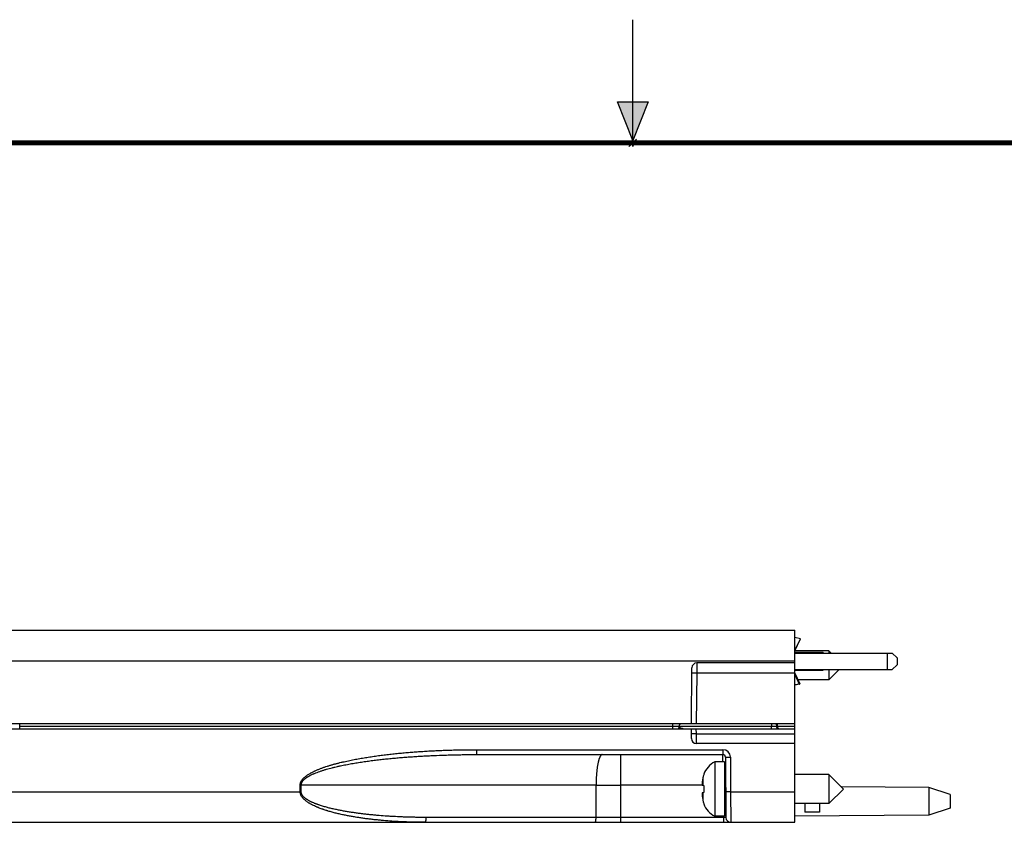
# Model space of a CAD drawing. Header units: inches. Extents: x 0 to 22, y 0 to 17.
# Tile 38 of 56: x 8.5 to 12.5, y 13.7 to 17. Entities that reach past the tile are written whole.
import ezdxf

# ---------------------------------------------------------------- set-up
doc = ezdxf.new("R2010")
doc.units = ezdxf.units.IN
doc.header["$LTSCALE"] = 1.21
doc.header["$MEASUREMENT"] = 0
doc.layers.get('0').update_dxf_attribs({"linetype": 'CONTINUOUS'})

msp = doc.modelspace()

# ---------------------------------------------------------------- hatches: boundary and pattern name
at = {"linetype": 'CONTINUOUS'}
msp.add_hatch(color=2, dxfattribs=at).paths.add_polyline_path([(11, 16.51), (10.9375, 16.6663), (11.0625, 16.6663)])

# ---------------------------------------------------------------- linework, layer by layer
at = {"color": 2, "linetype": 'CONTINUOUS'}
for p, q in [((11, 16.485), (11, 17)), ((11, 16.51), (10.9375, 16.6663)), ((10.9375, 16.6663), (11.0625, 16.6663)), ((11.0625, 16.6663), (11, 16.51)), ((11.015, 16.515), (10.985, 16.485)), ((10.985, 16.485), (11, 16.515)), ((11, 16.485), (11.015, 16.515))]:
    msp.add_line(p, q, dxfattribs=at)
at = {"color": 7, "linetype": 'CONTINUOUS'}
for p, q in [((7.6804, 14.5218), (11.6573, 14.5218)), ((11.6573, 13.7418), (11.6573, 14.5218)), ((11.6795, 14.4871), (11.6573, 14.4919)), ((11.6573, 14.4381), (11.6798, 14.4864)), ((11.7955, 14.4379), (11.6573, 14.4379)), ((11.7723, 14.4308), (11.6573, 14.4308)), ((11.6573, 14.4288), (12.0526, 14.4288)), ((11.7723, 14.4308), (11.7723, 14.4288)), ((11.8046, 14.4288), (11.7955, 14.4379)), ((11.7955, 14.4379), (11.7955, 14.4288)), ((12.0526, 14.4288), (12.0723, 14.4091)), ((11.6573, 14.3888), (11.2593, 14.3888)), ((12.0723, 14.4091), (12.0723, 14.3815)), ((11.2373, 14.1418), (11.2393, 14.369)), ((11.6573, 14.3618), (12.0526, 14.3618)), ((11.6573, 14.3598), (11.7723, 14.3598)), ((11.6573, 14.3475), (11.6768, 14.3037)), ((11.7723, 14.3598), (11.7723, 14.3618)), ((11.8376, 14.3618), (11.7955, 14.3198)), ((11.7955, 14.3618), (11.7955, 14.3198)), ((12.0723, 14.3815), (12.0526, 14.3618)), ((11.6573, 14.3426), (11.675, 14.3029)), ((11.7955, 14.3198), (11.6697, 14.3198)), ((11.6746, 14.3031), (11.6573, 14.2997)), ((11.6765, 14.303), (11.6573, 14.2992)), ((11.6748, 14.303), (11.6746, 14.3031)), ((11.675, 14.3029), (11.6748, 14.303)), ((11.675, 14.3029), (11.6768, 14.3037)), ((11.6753, 14.3031), (11.6765, 14.303)), ((11.6573, 14.1418), (7.6573, 14.1418)), ((7.6573, 14.1218), (11.6573, 14.1218)), ((11.1869, 14.1218), (11.1871, 14.132)), ((11.2376, 14.0817), (11.2373, 14.1218)), ((11.582, 14.1418), (11.5822, 14.1317)), ((11.6573, 14.0618), (11.2576, 14.0618)), ((10.3651, 14.0168), (11.3654, 14.0168)), ((11.3754, 14.0069), (11.3775, 13.7617)), ((11.3723, 13.9871), (11.3319, 13.9871)), ((11.3319, 13.9871), (11.3319, 13.7666)), ((11.3723, 13.9871), (11.3723, 13.7666)), ((11.2876, 13.9369), (11.2876, 13.9351)), ((11.7955, 13.9359), (11.6573, 13.9359)), ((11.8546, 13.8768), (11.7955, 13.9359)), ((11.7955, 13.9359), (11.7955, 13.8178)), ((11.2811, 13.8921), (11.2876, 13.8913)), ((11.2876, 13.8913), (11.2876, 13.8623)), ((11.8546, 13.8768), (11.7955, 13.8178)), ((12.2012, 13.8828), (11.846, 13.8854)), ((12.2873, 13.8548), (12.2012, 13.8828)), ((12.2012, 13.8828), (12.2012, 13.7708)), ((11.2876, 13.8623), (11.2811, 13.8615)), ((11.3769, 13.8375), (11.3762, 13.8375)), ((12.2873, 13.8548), (12.2873, 13.7988)), ((11.2876, 13.8185), (11.2876, 13.8168)), ((11.7955, 13.8178), (11.6573, 13.8178)), ((11.6973, 13.8178), (11.6973, 13.7825)), ((11.7573, 13.8178), (11.7573, 13.7831)), ((12.2873, 13.7988), (12.2012, 13.7708)), ((11.3723, 13.7666), (11.3319, 13.7666)), ((12.2012, 13.7708), (11.6573, 13.7668)), ((11.7573, 13.7831), (11.6973, 13.7825)), ((7.6804, 13.7418), (11.6573, 13.7418))]:
    msp.add_line(p, q, dxfattribs=at)
at = {"color": 9, "linetype": 'CONTINUOUS'}
for p, q in [((11.6573, 14.4394), (11.6795, 14.4871)), ((12.0323, 14.4288), (12.0323, 14.3618)), ((7.6795, 14.3979), (11.6573, 14.3979)), ((11.2593, 14.3888), (11.2591, 14.3492)), ((11.2391, 14.3492), (11.2591, 14.3492)), ((11.2591, 14.3492), (11.2573, 14.1418)), ((11.2591, 14.3492), (11.6573, 14.3492)), ((11.6573, 14.3419), (11.6746, 14.3031)), ((8.511, 14.132), (8.511, 14.1418)), ((8.511, 14.1218), (8.511, 14.132)), ((8.511, 14.132), (11.1621, 14.132)), ((11.1619, 14.1218), (11.1621, 14.132)), ((11.1621, 14.132), (11.1621, 14.1418)), ((11.1621, 14.132), (11.1871, 14.132)), ((11.1871, 14.1317), (11.5622, 14.1317)), ((11.2575, 14.1011), (11.2573, 14.1218)), ((11.562, 14.1418), (11.5622, 14.1317)), ((11.5622, 14.1218), (11.5622, 14.1317)), ((11.5622, 14.1317), (11.5822, 14.1317)), ((11.5872, 14.1317), (11.5822, 14.1317)), ((11.5872, 14.1317), (11.587, 14.1418)), ((11.5872, 14.1317), (11.6573, 14.1317)), ((11.2575, 14.1011), (11.6573, 14.1011)), ((11.2576, 14.0618), (11.2575, 14.1011)), ((10.3651, 14.0367), (11.3654, 14.0367)), ((10.3651, 14.0367), (10.3651, 14.0168)), ((11.3654, 14.0367), (11.3654, 14.0168)), ((10.9509, 13.8929), (10.9509, 14.0168)), ((11.3656, 13.9871), (11.3654, 14.0168)), ((11.3754, 14.0069), (11.3954, 14.0069)), ((11.3954, 14.0069), (11.3966, 13.8657)), ((11.2841, 13.9228), (11.2841, 13.8918)), ((11.3762, 13.9095), (11.3762, 13.8375)), ((9.6496, 13.8657), (9.6496, 13.8929)), ((9.6496, 13.8929), (9.6536, 13.8929)), ((10.8505, 13.8929), (9.6536, 13.8929)), ((9.6536, 13.8657), (9.6536, 13.8929)), ((10.8503, 13.7617), (10.8505, 13.8929)), ((10.8505, 13.8929), (10.9509, 13.8929)), ((10.9508, 13.7617), (10.9509, 13.8929)), ((11.281, 13.8929), (10.9509, 13.8929)), ((7.6795, 13.8657), (9.6496, 13.8657)), ((9.6496, 13.8657), (9.6536, 13.8657)), ((11.2841, 13.8619), (11.2841, 13.8309)), ((11.3966, 13.8657), (11.3766, 13.8657)), ((11.3966, 13.8657), (11.6573, 13.8657)), ((11.3966, 13.8657), (11.3975, 13.7418)), ((10.8503, 13.7617), (10.161, 13.7617)), ((10.9508, 13.7617), (10.8503, 13.7617)), ((11.3675, 13.7617), (10.9508, 13.7617)), ((10.9508, 13.7418), (10.9508, 13.7617)), ((11.3675, 13.7617), (11.3675, 13.7666)), ((11.3675, 13.7617), (11.3675, 13.7418)), ((11.3775, 13.7617), (11.3675, 13.7617))]:
    msp.add_line(p, q, dxfattribs=at)
at = {"color": 7, "linetype": 'CONTINUOUS', "const_width": 0.02}
msp.add_lwpolyline([(21.5, 16.5), (0.5, 16.5)], dxfattribs=at)
at = {"color": 7, "linetype": 'CONTINUOUS'}
for centre, radius, start, end in [((11.2593, 14.3688), 0.02, 90, 179.5), ((11.1971, 14.1318), 0.01, 91.4906, 179), ((11.5922, 14.1318), 0.01, 181, 270), ((11.2576, 14.0818), 0.02, 180.5, 270), ((11.3654, 14.0068), 0.01, 0.5, 90), ((11.3751, 13.9043), 0.0933, 117.5225, 159.5639), ((11.4969, 13.8768), 0.2177, 167.821, 172.347), ((11.3799, 13.9021), 0.0981, 160.3312, 167.8411), ((11.381, 13.9018), 0.0992, 165.5134, 167.823), ((11.3762, 13.9201), 0.00394, 180, 269.1422), ((11.4421, 13.8908), 0.1616, 174.6476, 177.727), ((11.3367, 13.901), 0.0563, 183.9284, 189.1086), ((11.3367, 13.8526), 0.0563, 170.8914, 176.0716), ((11.4422, 13.8629), 0.1617, 182.2739, 185.3515), ((11.4969, 13.8768), 0.2177, 187.653, 192.179), ((11.3799, 13.8515), 0.0981, 192.1589, 199.6688), ((11.3762, 13.8335), 0.00394, 90, 180), ((11.3751, 13.8493), 0.0933, 200.4361, 242.4775), ((11.3975, 13.7618), 0.02, 180.5, 270)]:
    msp.add_arc(centre, radius, start, end, dxfattribs=at)
at = {"color": 9, "linetype": 'CONTINUOUS'}
msp.add_arc((11.3654, 14.0067), 0.03, 0.5001, 89.9999, dxfattribs=at)
at = {"color": 7, "linetype": 'CONTINUOUS'}
for points, knots in [([(11.6798, 14.4864), (11.6798, 14.4864), (11.6798, 14.4865), (11.6799, 14.4865), (11.6798, 14.4866), (11.6798, 14.4867), (11.6798, 14.4868), (11.6797, 14.4869), (11.6796, 14.487), (11.6796, 14.4871), (11.6795, 14.4871)], [0, 0, 0, 0, 0.093183, 0.190299, 0.294808, 0.409429, 0.536119, 0.676235, 0.830683, 1, 1, 1, 1]), ([(11.6768, 14.3037), (11.6768, 14.3037), (11.6768, 14.3036), (11.6768, 14.3036), (11.6768, 14.3035), (11.6768, 14.3034), (11.6767, 14.3033), (11.6767, 14.3032), (11.6766, 14.3031), (11.6765, 14.3031), (11.6765, 14.303)], [0, 0, 0, 0, 0.093183, 0.190299, 0.294808, 0.409429, 0.536119, 0.676235, 0.830683, 1, 1, 1, 1]), ([(9.6536, 13.8929), (9.6536, 13.8934), (9.6537, 13.8944), (9.6538, 13.8958), (9.6541, 13.8972), (9.6544, 13.8986), (9.6548, 13.9), (9.6553, 13.9014), (9.6558, 13.9027), (9.6567, 13.9045), (9.6579, 13.9066), (9.6595, 13.9089), (9.6613, 13.9112), (9.6633, 13.9133), (9.6653, 13.9154), (9.6675, 13.9173), (9.6697, 13.9192), (9.672, 13.921), (9.6743, 13.9227), (9.6767, 13.9243), (9.6791, 13.9259), (9.6816, 13.9274), (9.6841, 13.9289), (9.6866, 13.9303), (9.6891, 13.9317), (9.6925, 13.9335), (9.6969, 13.9356), (9.7012, 13.9376), (9.7048, 13.9392), (9.7083, 13.9407), (9.7146, 13.9433), (9.7236, 13.9467), (9.7327, 13.9498), (9.74, 13.9522), (9.7455, 13.954), (9.7511, 13.9556), (9.7585, 13.9578), (9.7677, 13.9604), (9.7771, 13.9628), (9.7846, 13.9647), (9.7921, 13.9665), (9.7996, 13.9682), (9.8071, 13.9699), (9.8184, 13.9724), (9.8316, 13.9751), (9.8468, 13.9779), (9.8582, 13.98), (9.8696, 13.982), (9.881, 13.9838), (9.8924, 13.9856), (9.9038, 13.9874), (9.9153, 13.989), (9.9267, 13.9906), (9.9382, 13.9922), (9.9497, 13.9936), (9.9611, 13.995), (9.9726, 13.9964), (9.9841, 13.9977), (9.9995, 13.9993), (10.0148, 14.0009), (10.0302, 14.0023), (10.0455, 14.0037), (10.0647, 14.0053), (10.0878, 14.0071), (10.1109, 14.0087), (10.1339, 14.0102), (10.157, 14.0115), (10.1878, 14.013), (10.2187, 14.0142), (10.2495, 14.0152), (10.2726, 14.0158), (10.2957, 14.0163), (10.3266, 14.0167), (10.3497, 14.0168), (10.3651, 14.0168)], [0, 0, 0, 0, 0.001954, 0.003907, 0.005861, 0.007815, 0.009769, 0.011722, 0.013676, 0.01563, 0.019537, 0.023444, 0.027351, 0.031258, 0.035165, 0.039072, 0.042979, 0.046886, 0.050794, 0.054701, 0.058608, 0.062515, 0.066422, 0.070328, 0.074235, 0.078142, 0.085956, 0.093769, 0.097676, 0.101582, 0.109396, 0.125021, 0.140647, 0.14846, 0.156273, 0.164086, 0.171899, 0.187524, 0.20315, 0.210963, 0.218775, 0.234401, 0.242213, 0.250026, 0.281276, 0.296901, 0.312526, 0.328151, 0.343775, 0.3594, 0.375025, 0.39065, 0.406275, 0.421899, 0.437524, 0.453149, 0.468773, 0.484398, 0.500023, 0.531272, 0.546896, 0.562521, 0.59377, 0.625019, 0.656267, 0.687516, 0.718765, 0.750013, 0.81251, 0.843759, 0.875007, 0.906255, 0.937504, 1, 1, 1, 1])]:
    msp.add_open_spline(points, degree=3, knots=knots, dxfattribs=at)
at = {"color": 9, "linetype": 'CONTINUOUS'}
for points, knots in [([(11.2036, 14.1218), (11.2034, 14.1218), (11.2031, 14.1218), (11.2025, 14.1219), (11.2018, 14.122), (11.2008, 14.1221), (11.1998, 14.1223), (11.1988, 14.1225), (11.1978, 14.1228), (11.1968, 14.123), (11.1954, 14.1234), (11.1936, 14.124), (11.1914, 14.1247), (11.1892, 14.1254), (11.1878, 14.1259), (11.187, 14.1262)], [0, 0, 0, 0, 0.024941, 0.050685, 0.104298, 0.160392, 0.218569, 0.278488, 0.339875, 0.402506, 0.466196, 0.596168, 0.728865, 0.863633, 1, 1, 1, 1]), ([(11.5922, 14.1218), (11.5921, 14.1218), (11.592, 14.1218), (11.5917, 14.1219), (11.5913, 14.122), (11.5908, 14.1222), (11.5904, 14.1225), (11.59, 14.1229), (11.5895, 14.1233), (11.5892, 14.1239), (11.5888, 14.1245), (11.5885, 14.1252), (11.5881, 14.126), (11.5879, 14.1267), (11.5878, 14.1272), (11.5876, 14.1279), (11.5875, 14.1286), (11.5874, 14.1295), (11.5873, 14.1301), (11.5872, 14.1308), (11.5872, 14.1313), (11.5872, 14.1317)], [0, 0, 0, 0, 0.019339, 0.03876, 0.078482, 0.120194, 0.164685, 0.212588, 0.264389, 0.320409, 0.380827, 0.445693, 0.51492, 0.588289, 0.626424, 0.66545, 0.745885, 0.828972, 0.871282, 0.913963, 1, 1, 1, 1]), ([(11.2575, 14.1011), (11.2568, 14.1011), (11.2555, 14.1011), (11.2536, 14.1011), (11.2517, 14.1011), (11.2498, 14.1011), (11.2481, 14.1011), (11.2464, 14.1011), (11.2448, 14.1011), (11.2434, 14.1011), (11.2422, 14.1011), (11.2414, 14.1011), (11.2409, 14.1011), (11.2403, 14.1011), (11.2398, 14.1012), (11.2394, 14.1012), (11.239, 14.1012), (11.2387, 14.1012), (11.2383, 14.1012), (11.2381, 14.1012), (11.2379, 14.1012), (11.2377, 14.1012), (11.2376, 14.1013), (11.2376, 14.1013), (11.2375, 14.1013), (11.2375, 14.1013), (11.2375, 14.1013), (11.2375, 14.1013), (11.2375, 14.1013), (11.2375, 14.1013), (11.2375, 14.1013), (11.2375, 14.1013)], [0, 0, 0, 0, 0.097951, 0.194957, 0.290085, 0.382419, 0.471071, 0.555187, 0.633959, 0.706627, 0.772493, 0.802675, 0.830924, 0.857173, 0.881359, 0.903423, 0.923314, 0.940983, 0.956389, 0.969496, 0.980274, 0.988701, 0.992028, 0.994765, 0.995912, 0.996912, 0.997766, 0.998476, 0.999044, 0.999477, 1, 1, 1, 1]), ([(9.6496, 13.8929), (9.6496, 13.8934), (9.6496, 13.8944), (9.6498, 13.8959), (9.6499, 13.8973), (9.6503, 13.8992), (9.6509, 13.9016), (9.6517, 13.9039), (9.6524, 13.9057), (9.6533, 13.9075), (9.6544, 13.9097), (9.656, 13.9122), (9.6577, 13.9146), (9.6595, 13.9169), (9.6615, 13.9191), (9.6635, 13.9212), (9.6663, 13.9239), (9.6693, 13.9265), (9.6723, 13.9289), (9.6754, 13.9313), (9.6794, 13.9341), (9.6844, 13.9373), (9.6886, 13.9398), (9.692, 13.9418), (9.6954, 13.9437), (9.6997, 13.9459), (9.7041, 13.9481), (9.7077, 13.9498), (9.7112, 13.9514), (9.7157, 13.9534), (9.7211, 13.9557), (9.7266, 13.9579), (9.732, 13.96), (9.7375, 13.9621), (9.7431, 13.9641), (9.7505, 13.9667), (9.7579, 13.9691), (9.7654, 13.9715), (9.771, 13.9732), (9.7766, 13.9748), (9.7823, 13.9764), (9.7879, 13.978), (9.7936, 13.9796), (9.7993, 13.9811), (9.8069, 13.983), (9.8145, 13.9849), (9.8221, 13.9867), (9.8336, 13.9893), (9.847, 13.9922), (9.8623, 13.9953), (9.8738, 13.9976), (9.8854, 13.9997), (9.9008, 14.0024), (9.9201, 14.0056), (9.9395, 14.0086), (9.955, 14.0108), (9.9667, 14.0124), (9.9783, 14.0139), (9.99, 14.0154), (10.0016, 14.0168), (10.0172, 14.0186), (10.0367, 14.0207), (10.0601, 14.023), (10.0835, 14.0251), (10.1069, 14.027), (10.1303, 14.0288), (10.1538, 14.0303), (10.1772, 14.0317), (10.2007, 14.0329), (10.2242, 14.0339), (10.2477, 14.0347), (10.2711, 14.0354), (10.2946, 14.036), (10.326, 14.0365), (10.3495, 14.0367), (10.3651, 14.0367)], [0, 0, 0, 0, 0.001953, 0.003906, 0.005859, 0.007813, 0.011718, 0.015623, 0.017576, 0.01953, 0.023435, 0.027341, 0.031247, 0.035154, 0.03906, 0.042966, 0.046872, 0.054684, 0.05859, 0.062497, 0.070309, 0.078121, 0.085934, 0.08984, 0.093747, 0.101559, 0.109372, 0.113278, 0.117185, 0.124997, 0.13281, 0.140622, 0.148435, 0.156248, 0.16406, 0.171873, 0.187498, 0.195311, 0.203123, 0.210936, 0.218748, 0.226561, 0.234374, 0.242186, 0.249999, 0.265624, 0.273437, 0.281249, 0.312499, 0.328124, 0.343749, 0.359374, 0.374999, 0.406249, 0.437499, 0.453125, 0.46875, 0.484375, 0.5, 0.515625, 0.53125, 0.5625, 0.59375, 0.625, 0.65625, 0.6875, 0.71875, 0.75, 0.78125, 0.8125, 0.84375, 0.875, 0.90625, 0.9375, 1, 1, 1, 1]), ([(10.8756, 14.0168), (10.8754, 14.0168), (10.875, 14.0168), (10.8743, 14.0167), (10.8737, 14.0165), (10.8731, 14.0162), (10.8725, 14.0159), (10.8719, 14.0155), (10.8713, 14.015), (10.8707, 14.0144), (10.8701, 14.0138), (10.8695, 14.0131), (10.8689, 14.0123), (10.8683, 14.0115), (10.8677, 14.0106), (10.8672, 14.0096), (10.8666, 14.0085), (10.866, 14.0074), (10.8654, 14.0062), (10.8649, 14.0049), (10.8643, 14.0036), (10.8638, 14.0022), (10.8633, 14.0007), (10.8625, 13.9987), (10.8617, 13.9959), (10.8607, 13.9924), (10.8597, 13.9887), (10.8588, 13.9847), (10.8579, 13.9805), (10.857, 13.9761), (10.8562, 13.9715), (10.8555, 13.9668), (10.8548, 13.9618), (10.8541, 13.9567), (10.8535, 13.9514), (10.8529, 13.9459), (10.8524, 13.9404), (10.852, 13.9347), (10.8516, 13.9289), (10.8513, 13.9231), (10.851, 13.9171), (10.8508, 13.9111), (10.8505, 13.9031), (10.8505, 13.897), (10.8505, 13.8929)], [0, 0, 0, 0, 0.004714, 0.009494, 0.014403, 0.0195, 0.024836, 0.030454, 0.036394, 0.042686, 0.049355, 0.056422, 0.063903, 0.071811, 0.080155, 0.088945, 0.098184, 0.107877, 0.118025, 0.128631, 0.139693, 0.15121, 0.16318, 0.1756, 0.201775, 0.2297, 0.259329, 0.290609, 0.323481, 0.357881, 0.393737, 0.430973, 0.469511, 0.509267, 0.550152, 0.592078, 0.634949, 0.67867, 0.723142, 0.768264, 0.813935, 0.860049, 0.906503, 1, 1, 1, 1]), ([(10.157, 13.7418), (10.1457, 13.7418), (10.1288, 13.742), (10.1062, 13.7424), (10.0893, 13.7429), (10.0724, 13.7435), (10.0499, 13.7445), (10.0217, 13.7462), (9.9936, 13.7483), (9.9711, 13.7504), (9.9543, 13.7521), (9.9375, 13.7539), (9.9207, 13.756), (9.9039, 13.7582), (9.8899, 13.7603), (9.8788, 13.762), (9.8704, 13.7634), (9.8621, 13.7648), (9.8538, 13.7663), (9.8454, 13.7678), (9.8371, 13.7694), (9.8288, 13.7711), (9.8178, 13.7734), (9.8068, 13.7759), (9.7958, 13.7786), (9.7876, 13.7806), (9.7794, 13.7828), (9.7712, 13.7851), (9.7645, 13.7871), (9.7591, 13.7887), (9.7537, 13.7904), (9.7483, 13.7921), (9.7429, 13.794), (9.7376, 13.7958), (9.731, 13.7982), (9.7244, 13.8008), (9.7191, 13.803), (9.7139, 13.8052), (9.7075, 13.8081), (9.6998, 13.8118), (9.6935, 13.8151), (9.6886, 13.8179), (9.685, 13.8201), (9.6814, 13.8224), (9.6778, 13.8248), (9.6744, 13.8273), (9.671, 13.8299), (9.6678, 13.8327), (9.6646, 13.8356), (9.6616, 13.8387), (9.6589, 13.842), (9.6563, 13.8454), (9.6544, 13.8485), (9.6531, 13.8511), (9.6522, 13.853), (9.6514, 13.8551), (9.6509, 13.8568), (9.6505, 13.8582), (9.6503, 13.8593), (9.6501, 13.8603), (9.6499, 13.8614), (9.6498, 13.8625), (9.6496, 13.8639), (9.6496, 13.865), (9.6496, 13.8657)], [0, 0, 0, 0, 0.062338, 0.093507, 0.124676, 0.155844, 0.187013, 0.24935, 0.31169, 0.342861, 0.374033, 0.405206, 0.436381, 0.467558, 0.498737, 0.514328, 0.529919, 0.545511, 0.561104, 0.576698, 0.592293, 0.607889, 0.623486, 0.654684, 0.670286, 0.68589, 0.701496, 0.717104, 0.732715, 0.740522, 0.74833, 0.763947, 0.771758, 0.779569, 0.795196, 0.810828, 0.818647, 0.826467, 0.842114, 0.857771, 0.873439, 0.881279, 0.889124, 0.896973, 0.904828, 0.912689, 0.920558, 0.928436, 0.936324, 0.944224, 0.952138, 0.960067, 0.968015, 0.971997, 0.975984, 0.979977, 0.983974, 0.985974, 0.987976, 0.989978, 0.991982, 0.993986, 0.99599, 1, 1, 1, 1]), ([(10.161, 13.7617), (10.1499, 13.7617), (10.1332, 13.7618), (10.111, 13.7621), (10.0943, 13.7625), (10.0777, 13.763), (10.0555, 13.7639), (10.0333, 13.7649), (10.0111, 13.7662), (9.9889, 13.7677), (9.9667, 13.7695), (9.9446, 13.7715), (9.928, 13.7732), (9.9114, 13.775), (9.8976, 13.7767), (9.8866, 13.7781), (9.8784, 13.7792), (9.8701, 13.7804), (9.8619, 13.7816), (9.8536, 13.7828), (9.8454, 13.7841), (9.8372, 13.7855), (9.8289, 13.7869), (9.8207, 13.7884), (9.8125, 13.79), (9.8044, 13.7916), (9.7935, 13.7938), (9.7826, 13.7962), (9.7718, 13.7988), (9.761, 13.8015), (9.7503, 13.8044), (9.7396, 13.8076), (9.733, 13.8097), (9.7277, 13.8114), (9.7237, 13.8128), (9.7198, 13.8142), (9.7159, 13.8156), (9.712, 13.8171), (9.7068, 13.8192), (9.7017, 13.8214), (9.6966, 13.8237), (9.6928, 13.8255), (9.6897, 13.827), (9.6873, 13.8283), (9.6848, 13.8297), (9.6818, 13.8314), (9.6788, 13.8332), (9.6765, 13.8347), (9.6747, 13.8359), (9.673, 13.8371), (9.6713, 13.8384), (9.6697, 13.8396), (9.668, 13.841), (9.6665, 13.8424), (9.6649, 13.8438), (9.6634, 13.8453), (9.6615, 13.8473), (9.6597, 13.8495), (9.6581, 13.8518), (9.657, 13.8536), (9.656, 13.8555), (9.6552, 13.8574), (9.6546, 13.8591), (9.6542, 13.8605), (9.654, 13.8615), (9.6538, 13.8626), (9.6537, 13.8636), (9.6536, 13.8647), (9.6536, 13.8654), (9.6536, 13.8657)], [0, 0, 0, 0, 0.062414, 0.093621, 0.124828, 0.156034, 0.18724, 0.249653, 0.280859, 0.312066, 0.37448, 0.405688, 0.436896, 0.468105, 0.499315, 0.514921, 0.530527, 0.546133, 0.561739, 0.577346, 0.592954, 0.608562, 0.62417, 0.639779, 0.655389, 0.670999, 0.686611, 0.717836, 0.733451, 0.749067, 0.780303, 0.795925, 0.81155, 0.819363, 0.827178, 0.834993, 0.84281, 0.850627, 0.858446, 0.874088, 0.881912, 0.889738, 0.897567, 0.901482, 0.905399, 0.913234, 0.921073, 0.924994, 0.928917, 0.932841, 0.936767, 0.940695, 0.944624, 0.948556, 0.952491, 0.956428, 0.960368, 0.968257, 0.972209, 0.976165, 0.980126, 0.984092, 0.988063, 0.99005, 0.992039, 0.994028, 0.996018, 0.998009, 1, 1, 1, 1]), ([(10.157, 13.7418), (10.157, 13.7418), (10.1571, 13.7418), (10.1572, 13.7419), (10.1574, 13.7419), (10.1576, 13.742), (10.1578, 13.7422), (10.158, 13.7424), (10.1581, 13.7427), (10.1583, 13.743), (10.1585, 13.7433), (10.1587, 13.7437), (10.1589, 13.7442), (10.159, 13.7447), (10.1592, 13.7452), (10.1594, 13.7457), (10.1595, 13.7463), (10.1597, 13.747), (10.1599, 13.7479), (10.1601, 13.7491), (10.1603, 13.7507), (10.1605, 13.7523), (10.1607, 13.7541), (10.1608, 13.7559), (10.1609, 13.7578), (10.161, 13.7597), (10.161, 13.761), (10.161, 13.7617)], [0, 0, 0, 0, 0.004714, 0.009494, 0.019487, 0.030431, 0.042655, 0.056386, 0.071772, 0.088904, 0.107836, 0.128589, 0.151168, 0.175559, 0.201736, 0.229663, 0.259293, 0.290576, 0.32345, 0.393707, 0.469484, 0.550129, 0.634929, 0.723127, 0.813924, 0.906496, 1, 1, 1, 1]), ([(10.8463, 13.7418), (10.8464, 13.7418), (10.8464, 13.7418), (10.8466, 13.7419), (10.8467, 13.7419), (10.8469, 13.742), (10.8471, 13.7422), (10.8473, 13.7424), (10.8475, 13.7427), (10.8477, 13.743), (10.8479, 13.7433), (10.8481, 13.7437), (10.8482, 13.7442), (10.8484, 13.7447), (10.8486, 13.7452), (10.8487, 13.7457), (10.8489, 13.7463), (10.849, 13.747), (10.8492, 13.7479), (10.8494, 13.7491), (10.8497, 13.7507), (10.8499, 13.7523), (10.85, 13.7541), (10.8502, 13.7559), (10.8503, 13.7578), (10.8503, 13.7597), (10.8503, 13.761), (10.8504, 13.7617)], [0, 0, 0, 0, 0.004714, 0.009494, 0.019487, 0.030431, 0.042655, 0.056386, 0.071772, 0.088904, 0.107836, 0.128589, 0.151168, 0.175559, 0.201736, 0.229663, 0.259293, 0.290576, 0.32345, 0.393707, 0.469484, 0.550129, 0.634929, 0.723127, 0.813924, 0.906496, 1, 1, 1, 1])]:
    msp.add_open_spline(points, degree=3, knots=knots, dxfattribs=at)

doc.saveas('drawing.dxf')
